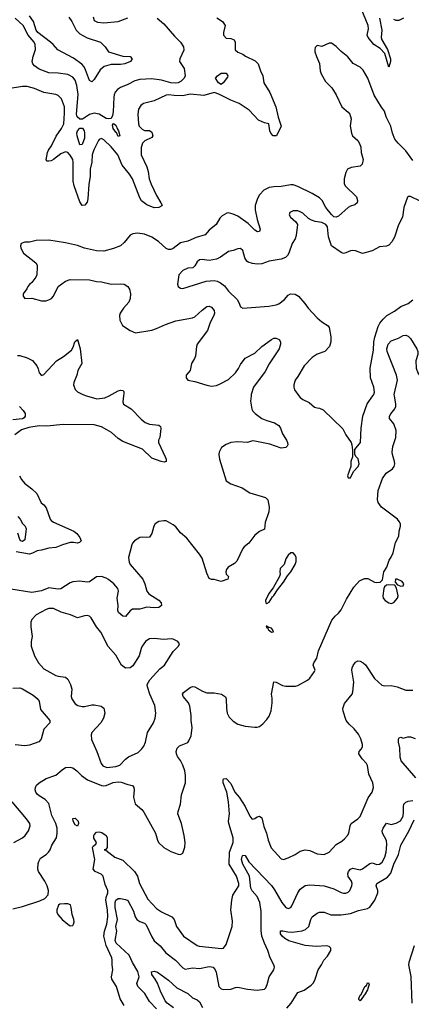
# Model space of a CAD drawing. Header units: inches. Extents: x 1552611 to 1694776, y 811966 to 917215.
# Tile 151 of 256: x 1614468 to 1617737, y 864921 to 873138. Entities that reach past the tile are written whole.
import ezdxf

# ---------------------------------------------------------------- set-up
doc = ezdxf.new("R2010")
doc.units = ezdxf.units.IN
doc.header["$MEASUREMENT"] = 0
doc.layers.add('B6816', color=7, linetype='Continuous')
doc.layers.add('B6817', color=7, linetype='Continuous')

msp = doc.modelspace()

# ---------------------------------------------------------------- linework, layer by layer
at = {"layer": 'B6816', "color": 5}
for points, elevation in [([(1616398.8, 870000), (1616394.3, 869954.3), (1616406.9, 869886.9), (1616414.4, 869870), (1616432.2, 869852.2), (1616490, 869809.1), (1616530, 869792.7), (1616594.9, 869774.9), (1616631.4, 869751.4), (1616645.3, 869730), (1616662.4, 869682.4), (1616695.8, 869630), (1616703.8, 869610), (1616704.9, 869590), (1616700.5, 869579.5), (1616690, 869566.6), (1616650, 869563.5), (1616555.8, 869595.8), (1616430, 869621.8), (1616410, 869623.5), (1616370, 869609.7), (1616290, 869615.6), (1616230, 869608.5), (1616190, 869593.7), (1616153.3, 869566.7), (1616133.1, 869530), (1616130.3, 869509.7), (1616136.1, 869470), (1616190.4, 869290), (1616230, 869264.9), (1616325.5, 869230), (1616390.2, 869190.2), (1616520.5, 869150), (1616540.2, 869130), (1616548.9, 869070), (1616547.2, 869030), (1616517.1, 868942.9), (1616510, 868886), (1616470, 868868), (1616430, 868835.3), (1616381, 868770), (1616341.4, 868738.6), (1616330, 868724), (1616281.7, 868618.3), (1616260.3, 868599.7), (1616206.7, 868570), (1616194.4, 868550), (1616188.7, 868528.7), (1616190.8, 868510), (1616212, 868490), (1616204.7, 868470), (1616149.6, 868449.6), (1616090, 868465.1), (1616070, 868465.1), (1616050, 868475.6), (1616030, 868518.4), (1615990, 868644.5), (1615970, 868678.7), (1615863.5, 868810), (1615810, 868854.7), (1615770, 868905.6), (1615750, 868922.4), (1615710, 868945.1), (1615690, 868954.5), (1615670, 868956.2), (1615630, 868949.5), (1615599.1, 868930), (1615586.7, 868910), (1615570.2, 868849.8), (1615550, 868820.5), (1615530, 868815.8), (1615490, 868819.7), (1615470, 868815.8), (1615427, 868790), (1615410.3, 868770), (1615404.6, 868755.4), (1615376.8, 868650), (1615381.5, 868610), (1615390, 868590.4), (1615494.6, 868470), (1615512.9, 868430), (1615528.9, 868370), (1615537.5, 868357.5), (1615547, 868347), (1615630, 868293.4), (1615648.4, 868270), (1615650.2, 868249.8), (1615630, 868233.6), (1615590.3, 868229.7), (1615530, 868234.2), (1615470, 868217.6), (1615410, 868219.7), (1615390, 868205.6), (1615350, 868157.6), (1615330, 868159.7), (1615293.3, 868190), (1615288.1, 868208.1), (1615290.7, 868250), (1615282.3, 868310), (1615291.2, 868368.8), (1615286.7, 868390), (1615254.7, 868430), (1615210, 868467.2), (1615190, 868478.2), (1615149.7, 868490.3), (1615110, 868487.6), (1615050, 868446), (1615030, 868442.5), (1614970, 868453.1), (1614910, 868446.5), (1614890, 868438.4), (1614810, 868388.2), (1614790, 868384.8), (1614710, 868395.3), (1614650, 868372.4), (1614570, 868358.3), (1614394.1, 868385.9)], 920), ([(1614410, 865716.5), (1614490, 865736.1), (1614635.3, 865784.7), (1614676.3, 865803.7), (1614706, 865834), (1614709.4, 865870), (1614696.9, 865910), (1614676.9, 865950), (1614625.2, 866030), (1614620.2, 866050), (1614622.9, 866097.1), (1614626.1, 866113.9), (1614640.7, 866139.3), (1614690, 866171.3), (1614708.7, 866190), (1614720.7, 866210), (1614735.3, 866250), (1614773.9, 866310), (1614781.8, 866350), (1614780.8, 866390), (1614770, 866429.8), (1614736.7, 866496.7), (1614710, 866595.4), (1614681, 866630), (1614630, 866659.4), (1614613.9, 866673.9), (1614602.9, 866690), (1614597.2, 866710), (1614599.1, 866730), (1614609, 866751), (1614630, 866770.2), (1614690, 866806.2), (1614770, 866834.6), (1614820.9, 866879.1), (1614850, 866896.8), (1614890, 866901.2), (1614910, 866894.7), (1614944.6, 866870), (1614982.6, 866830), (1615034.7, 866794.7), (1615150, 866746.4), (1615170, 866743.3), (1615190, 866747), (1615248.7, 866771.3), (1615290, 866778.7), (1615316, 866776), (1615370, 866756), (1615410, 866746.7), (1615420.2, 866730), (1615424.1, 866710), (1615418.8, 866650), (1615432.9, 866592.9), (1615486.2, 866546.2), (1615503.6, 866523.6), (1615600.3, 866350), (1615617.2, 866290), (1615627.3, 866270), (1615670, 866229.1), (1615730, 866194.9), (1615790, 866173), (1615810, 866170.6), (1615830, 866181), (1615846.7, 866233.3), (1615849.7, 866270.3), (1615841.7, 866330), (1615818.7, 866430), (1615788.8, 866511.2), (1615789.8, 866530), (1615810.9, 866590), (1615819.4, 866670), (1615850.7, 866770), (1615852.3, 866830), (1615845.1, 866870), (1615830, 866916), (1615810, 866957), (1615785.4, 866990), (1615776.9, 867010), (1615774.7, 867030), (1615781.3, 867058.7), (1615800.6, 867079.4), (1615870, 867106), (1615880.8, 867119.2), (1615898.9, 867161.1), (1615907.4, 867230), (1615898.7, 867290), (1615900.4, 867330), (1615887.9, 867410), (1615878, 867438), (1615833.3, 867490), (1615827.6, 867510), (1615836.3, 867523.7), (1615890, 867565.5), (1615910, 867572.4), (1615930, 867570.3), (1615994.3, 867534.3), (1616030, 867521.1), (1616090, 867520.2), (1616151, 867510), (1616185.8, 867485.8), (1616190.4, 867470.4), (1616192.7, 867390), (1616199.6, 867350), (1616216.7, 867316.7), (1616250, 867282.6), (1616290, 867258), (1616350, 867242.7), (1616430, 867232.4), (1616450, 867233), (1616470, 867240.5), (1616498.6, 867261.4), (1616530, 867297.3), (1616550, 867326.8), (1616567.3, 867370), (1616576.2, 867436.2), (1616576, 867476), (1616569.7, 867510), (1616590, 867611), (1616610, 867610.5), (1616662.6, 867582.6), (1616690, 867576.5), (1616770, 867577.1), (1616790, 867581.6), (1616870, 867625.5), (1616890, 867642), (1616930, 867697.3), (1616933.6, 867710), (1616918, 867750), (1616922, 867770), (1616948.7, 867810), (1616961.6, 867870), (1617073.3, 868126.7), (1617100.6, 868159.4), (1617130, 868184.4), (1617150, 868212.4), (1617197, 868303), (1617256.7, 868403.3), (1617304.6, 868455.4), (1617345.5, 868474.5), (1617373.5, 868473.5), (1617430, 868444.4), (1617450, 868440.3), (1617476.6, 868443.4), (1617497.3, 868462.7), (1617508.2, 868530), (1617531.9, 868568.1), (1617552.3, 868627.7), (1617570, 868652.4), (1617584.5, 868690), (1617603.9, 868776.1), (1617633.1, 868826.9), (1617635.1, 868870), (1617647.9, 868912.1), (1617646, 868930), (1617636.8, 868950), (1617620.2, 868970), (1617488.2, 869070), (1617460.3, 869110), (1617454.2, 869134.2), (1617459.5, 869210), (1617496.5, 869310), (1617526.3, 869353.7), (1617579.8, 869390), (1617593.6, 869410), (1617598.2, 869430), (1617597.6, 869450), (1617578.8, 869510), (1617578, 869530), (1617582.9, 869577.1), (1617609, 869650), (1617610, 869708.7), (1617590, 869766), (1617555.8, 869810), (1617554.8, 869830), (1617565, 869850), (1617598, 869890), (1617606.6, 869910), (1617607.7, 869930), (1617595.2, 870000)], 920), ([(1615334.5, 870000), (1615327.4, 869950), (1615335.5, 869930), (1615398, 869890), (1615483, 869803), (1615516.4, 869776.4), (1615550, 869763.6), (1615630, 869752.7), (1615642, 869742), (1615647.1, 869727.1), (1615636.3, 869650), (1615627.7, 869630), (1615626, 869610), (1615682.4, 869490), (1615690.3, 869470), (1615690.4, 869449.6), (1615673.4, 869446.6), (1615650, 869452), (1615570, 869479.7), (1615492.5, 869552.5), (1615330, 869616.8), (1615290, 869643.7), (1615232.8, 869692.8), (1615196.2, 869716.2), (1615150, 869740.1), (1615090, 869758.1), (1614830, 869758.3), (1614693.4, 869746.6), (1614630, 869747.9), (1614544.6, 869735.4), (1614483.8, 869716.2), (1614427.4, 869672.6)], 880), ([(1615026, 870000), (1615112.8, 869972.8), (1615178.3, 869981.7), (1615213.6, 870000)], 880), ([(1616798.6, 870000), (1616810, 869984.9), (1616830, 869968.8), (1616883.6, 869943.6), (1616930, 869905.5), (1616950, 869898), (1616970, 869897.1), (1617001.3, 869881.3), (1617164.4, 869724.4), (1617190, 869674), (1617236, 869610), (1617241, 869590), (1617246.4, 869546.4), (1617246, 869490), (1617232, 869450), (1617231.6, 869408.4), (1617204.7, 869330), (1617210, 869314), (1617230, 869314), (1617252.9, 869367.1), (1617293.2, 869410), (1617301.2, 869430), (1617291.9, 869471.9), (1617275.3, 869490), (1617266, 869510), (1617266, 869550), (1617311.8, 869610), (1617318.9, 869730), (1617332.1, 869830), (1617368.1, 869931.9), (1617416, 870000)], 940), ([(1614466.4, 869910), (1614497.4, 869877.4), (1614512.3, 869852.3), (1614514, 869830), (1614504.9, 869815.1), (1614490, 869807.4), (1614410, 869797.4)], 860), ([(1614467.2, 869330), (1614481.7, 869301.7), (1614507, 869270), (1614570, 869224), (1614610, 869183.1), (1614646.3, 869106.3), (1614670, 869090.4), (1614690, 869064.9), (1614721.5, 868970), (1614730, 868957.6), (1614750, 868944.5), (1614920.4, 868870), (1614944.4, 868850), (1614970, 868817.1), (1614980.3, 868790), (1614966.3, 868773.7), (1614950, 868769.9), (1614916, 868776), (1614890, 868774.5), (1614824.4, 868755.6), (1614770, 868731.8), (1614710, 868728.6), (1614650, 868711), (1614614.3, 868705.7), (1614575.1, 868684.9), (1614550, 868678.7), (1614436.9, 868696.9)], 880), ([(1614452.6, 868992.6), (1614471.1, 868970), (1614492.2, 868932.2), (1614512, 868910), (1614520.7, 868890), (1614510, 868797.6), (1614490, 868782.5), (1614477.4, 868790), (1614470, 868798.7), (1614451.5, 868851.5)], 860), ([(1615338.7, 864910), (1615305.7, 864965.7), (1615276.1, 865070), (1615238, 865130), (1615233.5, 865150), (1615245.3, 865210), (1615238.7, 865250), (1615240.7, 865290), (1615235.7, 865310), (1615190, 865410.8), (1615171.2, 865490), (1615176.1, 865530), (1615195, 865590), (1615202.8, 865650), (1615201.8, 865710), (1615186.5, 865790), (1615188.2, 865811.8), (1615202.2, 865850), (1615204.6, 865870), (1615181, 865921), (1615165.6, 865990), (1615146.7, 866006.7), (1615098, 866030), (1615081.6, 866050), (1615093.8, 866130), (1615076.2, 866230), (1615080.1, 866239.9), (1615102, 866258), (1615108.7, 866270), (1615087.7, 866307.7), (1615086.3, 866330), (1615090, 866336.3), (1615110, 866357.6), (1615130, 866361.7), (1615154.2, 866354.2), (1615188.4, 866330), (1615198.3, 866310), (1615198.8, 866230), (1615190, 866215.3), (1615174, 866210), (1615188.1, 866208.1), (1615263.1, 866150), (1615330, 866123.2), (1615424.7, 866030), (1615451, 865990), (1615468.1, 865930), (1615537.3, 865797.3), (1615610, 865720.2), (1615651.7, 865691.7), (1615739, 865650), (1615756.1, 865630), (1615778, 865570), (1615835.5, 865490), (1615950, 865412.2), (1615966.1, 865406.1), (1616152.2, 865387.8), (1616170, 865390.5), (1616190, 865420.7), (1616242, 865570), (1616245.5, 865614.5), (1616229.9, 865709.9), (1616237.8, 865790), (1616247.6, 865832.4), (1616297, 865910), (1616297.6, 865930), (1616277.3, 865990), (1616217.6, 866090), (1616219.1, 866190), (1616248.4, 866270), (1616249.9, 866309.9), (1616212.3, 866430), (1616209.8, 866450), (1616218.3, 866510), (1616211, 866611), (1616196.8, 866690), (1616166.3, 866770), (1616165.3, 866790), (1616170, 866804), (1616190, 866806.4), (1616230, 866762.6), (1616263.2, 866690), (1616298.5, 866650), (1616350, 866572), (1616390, 866490.4), (1616406.7, 866470), (1616410, 866466.7), (1616430, 866472.4), (1616450, 866486.7), (1616470, 866491.8), (1616490, 866476.4), (1616505.5, 866405.5), (1616529.3, 866350), (1616542.2, 866290), (1616567.4, 866227.4), (1616650, 866135.3), (1616670, 866130.3), (1616710, 866142.2), (1616766.3, 866170), (1616810, 866198.3), (1616850, 866209.1), (1616890, 866205.7), (1616950, 866178), (1617010, 866172.2), (1617050, 866190.3), (1617110, 866254), (1617158, 866282), (1617179.3, 866300.7), (1617204.2, 866330), (1617214, 866350), (1617225.6, 866410), (1617235.1, 866430), (1617291.7, 866468.3), (1617310.5, 866489.5), (1617375.9, 866644.1), (1617410, 866690.8), (1617421.3, 866730), (1617416.2, 866770), (1617381, 866841), (1617370, 866914.5), (1617362.3, 866930), (1617325.6, 866970), (1617297.7, 867010), (1617300.5, 867030), (1617319.1, 867050), (1617329.8, 867070), (1617330.5, 867090.5), (1617316.6, 867136.6), (1617294.9, 867174.9), (1617260.4, 867220.4), (1617217.9, 867257.9), (1617193.7, 867290), (1617167.3, 867367.3), (1617166, 867390), (1617179.2, 867430), (1617242, 867510), (1617249.1, 867530), (1617257.5, 867610), (1617241.1, 867710), (1617242.7, 867730), (1617250.5, 867749.5), (1617270, 867777), (1617290, 867787.7), (1617310, 867783.2), (1617334.6, 867770), (1617353.4, 867753.4), (1617430, 867638.9), (1617490, 867585.2), (1617510, 867578.3), (1617570, 867581.3), (1617618.8, 867570), (1617690, 867542.3), (1617750, 867541.3)], 880), ([(1614410, 867558.9), (1614470, 867561.5), (1614490, 867553.6), (1614580, 867500), (1614614.4, 867474.4), (1614630.4, 867450), (1614642, 867382), (1614718.4, 867290), (1614720.5, 867270), (1614670, 867216), (1614646.5, 867133.5), (1614628.4, 867111.6), (1614550, 867084.2), (1614510, 867076.8), (1614430, 867087.2)], 920), ([(1617775.1, 866810), (1617653.1, 866953.1), (1617644.2, 866984.2), (1617641.7, 867061.7), (1617629.7, 867110), (1617630, 867134), (1617635.3, 867144.7), (1617650, 867150.8), (1617670, 867142.8), (1617707, 867153), (1617730, 867153.8), (1617770, 867139.5)], 860), ([(1614418.4, 866270), (1614490, 866310.3), (1614513, 866330), (1614541.6, 866370), (1614555.6, 866410), (1614551.5, 866430), (1614525.6, 866470), (1614405.1, 866610)], 940), ([(1615610, 864882.7), (1615550, 864945.7), (1615512.2, 865012.2), (1615454, 865070), (1615446.3, 865093.7), (1615465.2, 865150), (1615454.4, 865194.4), (1615408.8, 865268.8), (1615380.7, 865330), (1615271.9, 865431.9), (1615265.2, 865454.8), (1615279.2, 865530), (1615269.2, 865570), (1615284.5, 865630), (1615263.3, 865730), (1615263.5, 865770), (1615269.2, 865790.8), (1615290, 865804.2), (1615310, 865805.1), (1615350, 865797), (1615370, 865786.9), (1615418.6, 865698.6), (1615431.2, 865651.2), (1615444.6, 865630), (1615470, 865612.4), (1615510, 865598), (1615524.6, 865584.6), (1615570, 865483.7), (1615590, 865450.3), (1615639.5, 865410), (1615687, 865350), (1615768.1, 865288.1), (1615830, 865225.3), (1615850, 865213.7), (1615910, 865225.2), (1615970, 865220.8), (1616050, 865236.6), (1616083.8, 865230), (1616100.7, 865210), (1616107.3, 865190), (1616130, 865070.7), (1616149.2, 865049.2), (1616170, 865043.7), (1616230, 865048), (1616270, 865061.7), (1616290, 865063.2), (1616370, 865048.2), (1616450, 865039.6), (1616510, 865048.7), (1616521.7, 865058.3), (1616534.9, 865085.1), (1616551.6, 865150), (1616589.7, 865210), (1616593.6, 865230), (1616588.2, 865250), (1616557.9, 865310), (1616538.8, 865370), (1616509.9, 865429.9), (1616488.3, 865490), (1616483.6, 865536.4), (1616484.4, 865695.6), (1616472.1, 865770), (1616450, 865819.9), (1616408.4, 865868.4), (1616396.9, 865890), (1616385, 865990), (1616329.4, 866090), (1616319.4, 866130), (1616324.4, 866155.6), (1616330, 866166), (1616350, 866162), (1616380.7, 866110), (1616571.1, 865911.1), (1616596.1, 865876.1), (1616654.7, 865770), (1616690, 865728.9), (1616710, 865720.2), (1616730, 865728.8), (1616738.2, 865741.8), (1616790, 865850.3), (1616810, 865882.3), (1616850, 865911.5), (1616890, 865918.6), (1617010, 865909.3), (1617090, 865885), (1617150, 865854), (1617170, 865848.1), (1617191.6, 865848.4), (1617210, 865855.9), (1617224.8, 865870), (1617240.7, 865910), (1617242, 865930), (1617236.9, 865950), (1617210, 865987.6), (1617206.8, 866010), (1617213, 866030), (1617230, 866048.5), (1617250, 866056), (1617310, 866043.8), (1617330, 866051.6), (1617390, 866095.2), (1617410, 866102), (1617450, 866088.2), (1617470, 866091.3), (1617492.4, 866107.6), (1617516.3, 866150), (1617526, 866190), (1617533.5, 866253.5), (1617530, 866289), (1617497, 866350), (1617494.5, 866370), (1617500.7, 866390), (1617530, 866433), (1617570, 866420.4), (1617610, 866433.6), (1617646.7, 866453.3), (1617668.7, 866491.3), (1617672.8, 866527.2), (1617670.9, 866570), (1617675.8, 866590), (1617690.9, 866609.1), (1617710, 866617.4), (1617750, 866621.1)], 860), ([(1616698.5, 864890), (1616733.7, 864930), (1616790, 865018.4), (1616841.1, 865038.9), (1616900.1, 865079.9), (1616920.5, 865099.5), (1616935.6, 865130), (1616958, 865210), (1616986, 865250), (1617006.6, 865290), (1617037.7, 865322.3), (1617066.2, 865370), (1617064.8, 865390), (1617050, 865402.4), (1617030, 865408.2), (1616942.7, 865402.7), (1616850, 865412.5), (1616715.1, 865450), (1616680.3, 865470), (1616659.2, 865490), (1616645.8, 865510), (1616646.2, 865533.8), (1616665.1, 865534.9), (1616705.4, 865525.4), (1616743.4, 865523.4), (1616825.4, 865534.6), (1616854.4, 865545.6), (1616882.6, 865570), (1616897.2, 865630), (1616909.9, 865650.1), (1616950, 865681.6), (1616970, 865690.3), (1617010, 865690.4), (1617066.3, 865666.3), (1617150, 865667.3), (1617230, 865679.5), (1617295.2, 865704.8), (1617370, 865720.1), (1617390, 865732.1), (1617431.2, 865788.8), (1617458.2, 865850), (1617457.3, 865870), (1617442.3, 865910), (1617449.8, 865930), (1617539, 865981), (1617565.5, 866014.5), (1617591.4, 866090), (1617628.8, 866170), (1617650.5, 866250), (1617715.5, 866364.5), (1617760.7, 866459.3)], 840), ([(1617759.8, 865410), (1617716.4, 865270), (1617714.2, 865250), (1617733.2, 865153.2), (1617742.1, 864930)], 840), ([(1615751.4, 864891.4), (1615699.8, 864930), (1615682.6, 864950), (1615642, 865030), (1615616.7, 865096.7), (1615598.8, 865130), (1615569.6, 865169.6), (1615568.7, 865191.3), (1615590, 865198.9), (1615617.4, 865190), (1615710, 865122), (1615778.1, 865058.1), (1615870, 865011.5), (1615910, 864973.7), (1615950, 864958.9), (1615970, 864940.3), (1615994.5, 864894.5)], 840)]:
    msp.add_lwpolyline(points, dxfattribs=dict(at, elevation=elevation))
for points, elevation in [([(1616750, 868688), (1616730, 868688), (1616710, 868668.7), (1616690, 868638), (1616676, 868590), (1616642.5, 868557.5), (1616638.8, 868530), (1616642.8, 868510), (1616636, 868490), (1616582.5, 868397.5), (1616546.8, 868350), (1616521, 868290), (1616522, 868270), (1616530, 868264.7), (1616550, 868278), (1616578.6, 868321.4), (1616590, 868331.3), (1616620.5, 868379.5), (1616670, 868442.8), (1616702, 868498), (1616730, 868531), (1616766, 868590), (1616775.5, 868615.5), (1616775.3, 868650), (1616768, 868670)], 940), ([(1617618, 868470), (1617604.7, 868470), (1617602.8, 868442.8), (1617621, 868421), (1617650, 868411.3), (1617670, 868412), (1617675.1, 868430), (1617661.2, 868450)], 920), ([(1617550, 868421.6), (1617530, 868418.4), (1617514.4, 868405.6), (1617507.7, 868392.3), (1617498.7, 868330), (1617501.6, 868310), (1617518.8, 868290), (1617550, 868270.6), (1617570, 868264.9), (1617590, 868273.4), (1617620.7, 868310), (1617626.6, 868330), (1617614, 868394), (1617598, 868418)], 920), ([(1614750, 868223.8), (1614710, 868223.8), (1614690, 868215.8), (1614603.8, 868170), (1614570, 868131.8), (1614562, 868110), (1614562, 868070), (1614571.7, 867990), (1614563.1, 867950), (1614562.4, 867910), (1614592, 867830), (1614624, 867770), (1614670, 867720.3), (1614770, 867665.3), (1614790, 867658.7), (1614850, 867651.7), (1614870, 867634.4), (1614891, 867591), (1614901.8, 867550), (1614898.3, 867490), (1614902.6, 867470), (1614930, 867428), (1614953.5, 867413.5), (1614990, 867405.3), (1615010, 867405.7), (1615070, 867421.5), (1615090, 867420.3), (1615148, 867408), (1615170, 867391.3), (1615179.1, 867350), (1615168, 867310), (1615146, 867270), (1615070.3, 867190), (1615063.2, 867170), (1615067.7, 867130), (1615111.5, 867031.5), (1615146.5, 866930), (1615161.3, 866910), (1615196.2, 866896.2), (1615270, 866904.6), (1615302.3, 866917.7), (1615350, 866966), (1615375, 866985), (1615456.6, 867023.4), (1615488.3, 867051.7), (1615505.1, 867074.9), (1615518, 867110), (1615533.5, 867190), (1615583.5, 867270), (1615598.9, 867310), (1615605.4, 867350), (1615594.7, 867414.7), (1615554.7, 867510), (1615534.5, 867570), (1615532, 867590), (1615554, 867630), (1615638.6, 867721.4), (1615675.1, 867750), (1615750, 867866), (1615794, 867910), (1615802, 867930), (1615788, 867950), (1615750, 867969.2), (1615731.9, 867971.9), (1615670, 867965.1), (1615590, 867973), (1615550.4, 867969.6), (1615536.1, 867963.9), (1615517.3, 867950), (1615490.6, 867910), (1615480.7, 867890), (1615465.5, 867830), (1615413.5, 867746.5), (1615390, 867728), (1615350, 867725.1), (1615316.9, 867750), (1615270, 867834), (1615206.9, 867906.9), (1615145.3, 868025.3), (1615109.7, 868070), (1615065.1, 868145.1), (1615050, 868159.6), (1615030, 868164.7), (1615010, 868163.5), (1614950, 868146.6), (1614892.6, 868172.6), (1614814.8, 868194.8)], 940), ([(1616530, 868078), (1616524.7, 868075.3), (1616530, 868062), (1616539.6, 868059.6), (1616542, 868050), (1616570, 868026.8), (1616586, 868030), (1616579, 868050), (1616570, 868059), (1616550, 868066), (1616542, 868062), (1616546, 868070)], 940), ([(1614950, 866407.8), (1614930, 866418.3), (1614914.5, 866450), (1614910, 866470.3), (1614930, 866474.5), (1614954.7, 866450), (1614958.6, 866430)], 880), ([(1614840.4, 865759.6), (1614804, 865756), (1614790.7, 865749.3), (1614776.3, 865710), (1614778, 865690), (1614786, 865670), (1614822, 865630), (1614870, 865588.4), (1614890, 865575.5), (1614910, 865579.1), (1614917.6, 865590), (1614922.4, 865610), (1614920.5, 865630), (1614906.3, 865670), (1614898.7, 865730), (1614891.8, 865750), (1614870, 865758.7)], 920), ([(1617310, 864949.7), (1617300, 864960), (1617299.8, 864970), (1617310, 864997.3), (1617317, 865003), (1617350, 865068.7), (1617361.8, 865078.2), (1617370, 865100.4), (1617379, 865099), (1617384.9, 865090), (1617370, 865042), (1617352.8, 865007.2)], 820)]:
    msp.add_lwpolyline(points, close=True, dxfattribs=dict(at, elevation=elevation))
at = {"layer": 'B6817', "color": 5}
for points, elevation in [([(1617472, 873150), (1617490.6, 873050.6), (1617486.4, 872990), (1617490.7, 872970.7), (1617537.5, 872890), (1617562.4, 872810), (1617563, 872790), (1617550, 872740.9), (1617515.9, 872855.9), (1617476.4, 872896.4), (1617425.2, 872930), (1617376.9, 872990), (1617367.9, 873010), (1617379.6, 873060.4), (1617377.1, 873090), (1617318.8, 873230)], 880), ([(1616114.4, 873154.4), (1616162, 873122), (1616182.8, 873090), (1616168.5, 873031.5), (1616170.4, 873010), (1616190, 872984.9), (1616230, 872981.6), (1616258.8, 872970), (1616266.8, 872950), (1616267.5, 872887.5), (1616287.9, 872867.9), (1616330, 872850.8), (1616352.8, 872832.8), (1616433.7, 872793.7), (1616457.6, 872770), (1616477.6, 872710), (1616497.1, 872670), (1616506.5, 872610), (1616556.6, 872530), (1616607, 872410), (1616624.2, 872324.2), (1616650, 872248.7), (1616610.4, 872170), (1616582.7, 872170), (1616562.9, 872190), (1616555.1, 872210), (1616548.7, 872270), (1616510, 872277.2), (1616460.7, 872300.7), (1616382.1, 872382.1), (1616299.2, 872439.2), (1616230, 872467.5), (1616130, 872516.4), (1616090, 872529), (1616005.8, 872505.8), (1615890, 872515.9), (1615830, 872502.6), (1615756, 872504), (1615710.4, 872510.4), (1615690, 872508), (1615590, 872459.7), (1615502.1, 872437.9), (1615478.1, 872421.9), (1615459.4, 872390), (1615453.7, 872350), (1615458.5, 872270), (1615465.5, 872250), (1615490, 872223.2), (1615510, 872212.9), (1615550, 872212.7), (1615570, 872199.6), (1615579.7, 872170), (1615570, 872154), (1615513.5, 872126.5), (1615492.8, 872107.2), (1615482.5, 872070), (1615483, 872010), (1615530.2, 871909.8), (1615541.4, 871870), (1615549.6, 871809.6), (1615565.3, 871765.3), (1615609, 871670), (1615646.5, 871610), (1615656.4, 871590), (1615654.3, 871585.7), (1615629.1, 871570.9), (1615590, 871566.8), (1615530, 871591.7), (1615485.4, 871625.4), (1615469.9, 871650), (1615408.4, 871810), (1615385.2, 871850), (1615322.8, 871922.8), (1615287.8, 872010), (1615230, 872078), (1615170, 872136.4), (1615150, 872146.6), (1615130, 872136.9), (1615125.2, 872130), (1615087.7, 872052.3), (1615072.5, 872010), (1615068.9, 871950), (1615054.8, 871890), (1615055.7, 871830), (1615043.9, 871763.9), (1615037, 871643), (1615030, 871614), (1615012.6, 871590), (1614990, 871587.7), (1614970, 871618.7), (1614921.9, 871750), (1614915.4, 871790), (1614913.5, 871950), (1614909.9, 871970), (1614890, 872008), (1614870, 872029), (1614850, 872035.4), (1614810, 872018.5), (1614750, 871971.1), (1614730, 871961.1), (1614710, 871956.2), (1614698.3, 871958.3), (1614688, 871968), (1614700.2, 872030), (1614709.1, 872050), (1614734.3, 872085.7), (1614773, 872167), (1614816.5, 872230), (1614835, 872270), (1614842.3, 872357.7), (1614840.8, 872410), (1614816.6, 872476.6), (1614790, 872506.4), (1614770, 872514.6), (1614670, 872529.9), (1614590, 872562.4), (1614530, 872580.4), (1614490, 872580.9), (1614370, 872561)], 880), ([(1615613.9, 873150), (1615670, 873103.8), (1615759.1, 872999.1), (1615809.1, 872950), (1615834.6, 872910), (1615837.3, 872882.7), (1615804, 872810), (1615803, 872790), (1615839.6, 872730), (1615848.9, 872670), (1615839.6, 872650), (1615815.8, 872624.2), (1615790, 872611), (1615770, 872607.6), (1615729.9, 872609.9), (1615652.8, 872632.8), (1615570, 872643.8), (1615470, 872638.4), (1615430, 872628.2), (1615370, 872597), (1615307.9, 872572.1), (1615284, 872556), (1615265.9, 872534.1), (1615254.9, 872510), (1615252.4, 872490), (1615249.1, 872370), (1615243, 872337), (1615230, 872313.7), (1615210.3, 872309.7), (1615190, 872313.8), (1615129.7, 872350), (1615090, 872358.4), (1615050, 872346), (1614991.5, 872308.5), (1614970, 872307.3), (1614947, 872327), (1614941, 872350), (1614954.7, 872514.7), (1614945.2, 872590), (1614930, 872632.8), (1614910, 872658.5), (1614870, 872679.3), (1614790, 872691.7), (1614710, 872694.8), (1614630, 872725.3), (1614590, 872752.3), (1614577.1, 872770), (1614572.4, 872790), (1614578.9, 872830), (1614598.2, 872890), (1614596.8, 872930), (1614587.8, 872950), (1614539.6, 873010), (1614495.8, 873090), (1614430, 873150.9)], 860), ([(1614877.7, 873157.7), (1614902.2, 873122.2), (1614940.1, 873050), (1614970, 873020.4), (1615030, 872986), (1615143.1, 872950), (1615182, 872910), (1615210, 872868.4), (1615330, 872834), (1615390, 872830.5), (1615407.7, 872810), (1615394, 872790), (1615344.7, 872770), (1615310, 872763.9), (1615230, 872763.1), (1615172.1, 872747.9), (1615140.4, 872719.6), (1615090, 872638), (1615070, 872619), (1615050, 872629.2), (1615018.1, 872718.1), (1615004.7, 872744.7), (1614986.9, 872766.9), (1614917.6, 872817.6), (1614785, 872885), (1614748.2, 872930), (1614725.6, 872950), (1614620.4, 873030), (1614606.4, 873050), (1614583.7, 873123.7), (1614549.6, 873169.6)], 840), ([(1615081.8, 873161.8), (1615088.2, 873130), (1615116.4, 873116.4), (1615170, 873111.3), (1615290, 873122.3), (1615370, 873152.4)], 860), ([(1617671.2, 873150), (1617632.2, 873130), (1617610, 873129.9), (1617590, 873138.7)], 880), ([(1617750, 871964.1), (1617690, 872042.7), (1617626.5, 872106.5), (1617600.7, 872140.7), (1617579.5, 872190), (1617564.9, 872250), (1617527.6, 872327.6), (1617513.8, 872373.8), (1617487.6, 872407.6), (1617426.9, 872506.9), (1617374.3, 872650), (1617336, 872716), (1617310, 872740.7), (1617252.2, 872772.2), (1617207.2, 872827.2), (1617151.2, 872871.2), (1617110, 872914), (1617070, 872942), (1617050, 872942), (1616990, 872915.3), (1616950, 872922), (1616934.8, 872905.2), (1616930.7, 872889.3), (1616932.7, 872870), (1616944.4, 872830), (1616971.2, 872771.2), (1616976.5, 872710), (1616985.4, 872685.4), (1617021.6, 872621.6), (1617072.2, 872570), (1617110.2, 872510), (1617156.9, 872410), (1617210, 872366.3), (1617223.6, 872350), (1617235.5, 872310), (1617227.8, 872252.2), (1617238, 872190), (1617245.5, 872170), (1617289.1, 872129.1), (1617304.5, 872104.5), (1617315.4, 872075.4), (1617318.6, 872030), (1617335.2, 871970), (1617327.9, 871932.1), (1617310, 871915.8), (1617235.2, 871904.8), (1617204.6, 871890), (1617190, 871863.7), (1617177.1, 871810), (1617176.2, 871770), (1617183.9, 871750), (1617278.9, 871658.9), (1617288.2, 871630), (1617284.6, 871610), (1617265.8, 871594.2), (1617230, 871582.4), (1617208.9, 871570), (1617130, 871498.9), (1617110, 871488.9), (1617090, 871493.2), (1617070, 871511.1), (1617024.5, 871570), (1616993.5, 871630), (1616970, 871650.3), (1616910, 871686.7), (1616790, 871747.1), (1616750, 871759.4), (1616730, 871760.3), (1616650, 871744.8), (1616590, 871743.1), (1616550, 871736.4), (1616505.4, 871714.6), (1616470, 871677.6), (1616453.4, 871646.6), (1616432.9, 871587.1), (1616433.7, 871550), (1616450, 871470.8), (1616474.3, 871390), (1616468.5, 871371.5), (1616453.1, 871366.9), (1616430, 871380.9), (1616375.8, 871435.8), (1616290, 871497.2), (1616250, 871514.2), (1616210, 871524.7), (1616195.8, 871524.2), (1616158.9, 871501.1), (1616139.5, 871480.5), (1616108.7, 871430), (1616050, 871380.4), (1616017.2, 871342.8), (1615940.1, 871319.9), (1615870.1, 871289.9), (1615810, 871275.5), (1615750, 871228.6), (1615730, 871220.8), (1615710, 871220.3), (1615690, 871228.6), (1615626.5, 871286.5), (1615570, 871323.4), (1615510, 871347.7), (1615450, 871357.7), (1615411, 871350), (1615390, 871338.4), (1615341, 871279), (1615308.6, 871251.4), (1615251, 871229), (1615170, 871206.9), (1615110, 871208.4), (1615009.8, 871229.8), (1614950, 871254.3), (1614850, 871276.3), (1614710, 871298), (1614606, 871294), (1614550, 871282.4), (1614510, 871282), (1614481, 871270), (1614474, 871250), (1614478, 871230), (1614499.1, 871190), (1614603, 871110), (1614612.7, 871090), (1614614.2, 871074.2), (1614610.4, 871010), (1614603.7, 870990), (1614570, 870943.7), (1614550, 870929.3), (1614535.5, 870910), (1614528.5, 870891.5), (1614496, 870850), (1614496, 870830), (1614511, 870811), (1614570, 870814.4), (1614650, 870792), (1614670, 870790.3), (1614690, 870792.2), (1614717.5, 870802.5), (1614732, 870810), (1614749.6, 870830), (1614789.5, 870910), (1614850, 870955.6), (1614890, 870970.2), (1615050, 870965.7), (1615110, 870953.1), (1615150, 870951.4), (1615230, 870929.4), (1615310, 870934.8), (1615339.1, 870930), (1615370, 870910.2), (1615383.2, 870890), (1615391.4, 870850), (1615390.2, 870810), (1615378.6, 870781.4), (1615332.9, 870730), (1615305.5, 870690), (1615300.7, 870670), (1615304.4, 870630), (1615326.3, 870586.3), (1615390, 870544.5), (1615434, 870526), (1615570, 870546.7), (1615610, 870560.2), (1615684.8, 870595.2), (1615770, 870624.7), (1615910, 870651), (1615930, 870659.3), (1615990, 870713.7), (1616030, 870743.2), (1616050, 870747.9), (1616070, 870738.3), (1616091.2, 870710), (1616093.5, 870690), (1616087.2, 870670), (1616059, 870610), (1616036.1, 870543.9), (1615949.3, 870430), (1615943.2, 870410), (1615934.9, 870330), (1615927.6, 870310), (1615902, 870270), (1615890.4, 870210), (1615857.6, 870170), (1615857.6, 870150), (1615870, 870128.5), (1615930, 870119), (1616030, 870087.1), (1616070, 870079.4), (1616110, 870085.2), (1616141.7, 870098.3), (1616210, 870134.9), (1616269.2, 870190.8), (1616294.1, 870225.9), (1616310, 870260.5), (1616350, 870313), (1616430, 870354.9), (1616490, 870409.2), (1616570, 870470.3), (1616590, 870479.5), (1616610, 870480.4), (1616633.4, 870470), (1616643.8, 870450), (1616646, 870430), (1616634.9, 870390), (1616550, 870266), (1616516.9, 870203.1), (1616420.5, 870070), (1616399.8, 870010), (1616398.8, 870000)], 920), ([(1617810, 871622.4), (1617730, 871662.7), (1617710, 871661.2), (1617704.1, 871655.9), (1617673.1, 871570), (1617664, 871490), (1617630, 871426), (1617597.6, 871322.4), (1617575.3, 871284.7), (1617550, 871255.1), (1617530, 871246.6), (1617470, 871242.9), (1617410.2, 871209.8), (1617330, 871187), (1617270, 871208.7), (1617250, 871210.8), (1617230, 871208.5), (1617190, 871191.3), (1617170, 871187.8), (1617150, 871195.6), (1617070, 871249.6), (1617046.5, 871326.5), (1617036.6, 871410), (1617022.2, 871430), (1616990, 871445.8), (1616935, 871455), (1616904.9, 871464.9), (1616879.2, 871479.2), (1616830, 871522), (1616810, 871534), (1616790, 871542), (1616750, 871542), (1616722.8, 871530), (1616717.3, 871510), (1616727.7, 871490), (1616772.1, 871452.1), (1616785.5, 871430), (1616776.7, 871336.7), (1616767.6, 871310), (1616743.2, 871270), (1616714.9, 871190), (1616703.1, 871170), (1616686.1, 871153.9), (1616650, 871140.4), (1616550, 871123.1), (1616490, 871099.7), (1616450, 871096.4), (1616410, 871102.6), (1616374.8, 871114.8), (1616363.3, 871123.3), (1616346.6, 871150), (1616330, 871212.3), (1616310, 871229.6), (1616290, 871226.6), (1616250, 871211.1), (1616210, 871203), (1616144.1, 871155.9), (1616110, 871140.5), (1616050, 871129.6), (1615990, 871136.4), (1615970, 871132.8), (1615950, 871116.3), (1615930, 871082.7), (1615912.1, 871067.9), (1615870, 871062.9), (1615830, 871044.5), (1615796, 871010), (1615784.7, 870930), (1615791.3, 870910), (1615810, 870896), (1615830, 870894), (1616024.6, 870955.4), (1616090, 870961.6), (1616116.2, 870956.2), (1616143.2, 870943.2), (1616177.7, 870917.7), (1616210, 870872.4), (1616281.8, 870801.8), (1616297.2, 870777.2), (1616310, 870741), (1616330.4, 870730.4), (1616546.3, 870746.3), (1616610, 870757.4), (1616630, 870765.3), (1616678, 870802), (1616710, 870838), (1616729.2, 870850), (1616766.6, 870846.6), (1616794, 870830), (1616847.3, 870770), (1616876.3, 870730), (1616950.4, 870650), (1616990, 870617), (1617042.9, 870582.9), (1617050.4, 870570), (1617066.4, 870490), (1617064.9, 870450), (1617053, 870410), (1617014, 870370), (1616950, 870345.6), (1616910, 870318), (1616842, 870250), (1616790, 870159.3), (1616767.3, 870130), (1616754.8, 870090), (1616756, 870070), (1616761, 870050), (1616798.6, 870000)], 940), ([(1617416, 870000), (1617423, 870010), (1617429.7, 870030), (1617423.5, 870070), (1617396, 870150), (1617394.4, 870230), (1617420.5, 870379.5), (1617423.4, 870450), (1617431.1, 870488.9), (1617461.3, 870578.7), (1617475.3, 870604.7), (1617501.9, 870638.1), (1617531.6, 870670), (1617595.2, 870704.8), (1617650, 870745.5), (1617709.6, 870770), (1617750, 870798.7)], 940), ([(1617595.2, 870000), (1617593.4, 870010), (1617620.6, 870130), (1617614.2, 870170), (1617535.9, 870370), (1617531.7, 870390), (1617543.9, 870430), (1617570, 870456.5), (1617630, 870481.1), (1617670, 870503.6), (1617690, 870504.9), (1617710, 870496.5), (1617730, 870478), (1617783.9, 870390), (1617790.2, 870370), (1617790, 870344), (1617774.7, 870290), (1617778.8, 870230), (1617790, 870190.5), (1617856.3, 870096.3), (1617890, 870030.4), (1617913.2, 870000)], 920), ([(1614450, 870334.9), (1614470, 870334.4), (1614530, 870316), (1614573.3, 870293.3), (1614610.4, 870250), (1614622.9, 870222.9), (1614630.7, 870190), (1614650, 870168), (1614670, 870176.3), (1614775.4, 870290), (1614833.4, 870326.6), (1614899.9, 870380.1), (1614915, 870405), (1614926.6, 870450), (1614950, 870467.7), (1614973.1, 870390), (1614987.2, 870270), (1614953.1, 870210), (1614945.5, 870170), (1614919.1, 870110), (1614917.3, 870090), (1614930, 870052.7), (1614950, 870032.4), (1614994, 870010), (1615026, 870000)], 880), ([(1615213.6, 870000), (1615290, 870039.6), (1615310, 870046.7), (1615330, 870044), (1615335.6, 870035.6), (1615336.9, 870016.9), (1615334.5, 870000)], 880)]:
    msp.add_lwpolyline(points, dxfattribs=dict(at, elevation=elevation))
at = {"layer": 'B6817', "color": 5, "elevation": 860}
for points in [[(1616150, 872597.6), (1616126.6, 872610), (1616101.7, 872650), (1616118.9, 872670), (1616150, 872691.6), (1616190, 872691), (1616205.5, 872670), (1616201.2, 872658.8), (1616164.9, 872610)], [(1614970, 872092.7), (1614946.5, 872170), (1614944.4, 872190), (1614949.9, 872210), (1614970, 872233), (1614991.9, 872231.9), (1615006.9, 872210), (1615010, 872193.4), (1615007.3, 872150), (1614990, 872096.3)], [(1615290, 872163.6), (1615276.8, 872196.8), (1615270, 872198.9), (1615248.6, 872230), (1615243.3, 872256.7), (1615249.7, 872270.3), (1615270, 872258.7), (1615283.1, 872223.1), (1615292.6, 872210), (1615302.8, 872170)]]:
    msp.add_lwpolyline(points, close=True, dxfattribs=at)

doc.saveas('drawing.dxf')
